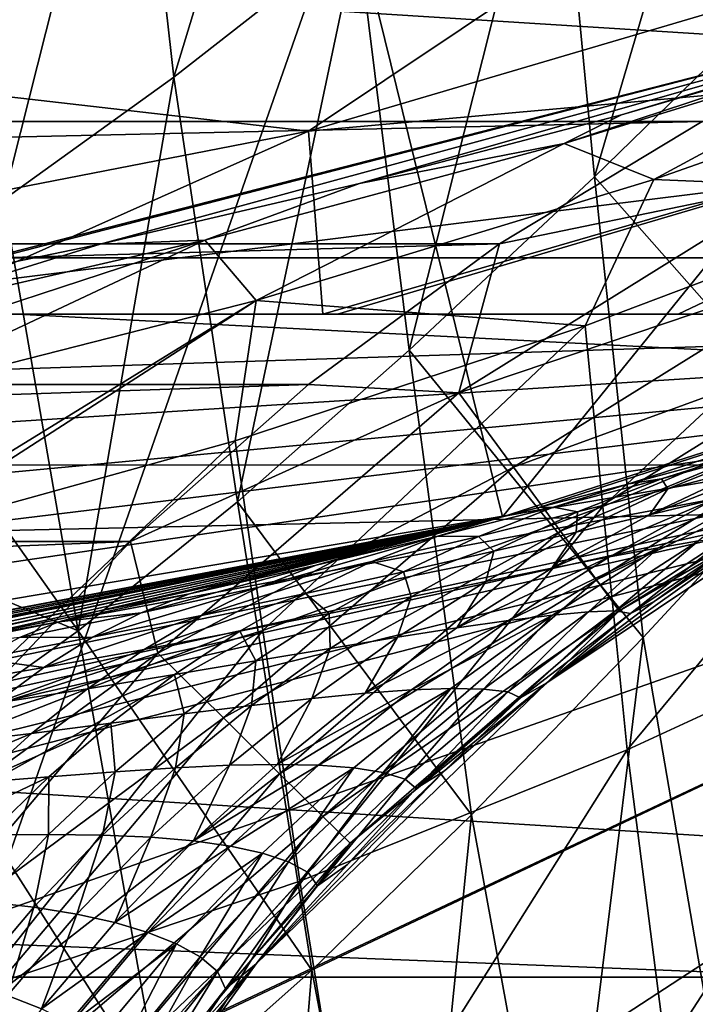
# Model space of a CAD drawing. Header units: metres. Extents: x -25 to 31, y -154 to 31.
# Tile 46 of 110: x 4.46 to 5.88, y -22.59 to -20.53. Entities that reach past the tile are written whole.
import ezdxf

# ---------------------------------------------------------------- set-up
doc = ezdxf.new("R2010")
doc.units = ezdxf.units.M
doc.layers.add('solid_FIT-WB-M-WASTE', color=7, linetype='CONTINUOUS')

msp = doc.modelspace()

# ---------------------------------------------------------------- linework, layer by layer
at = {"layer": 'solid_FIT-WB-M-WASTE'}
for points in [[(-15.000001, -77.891708, 125), (-14.999984, -138, 125), (15, -17.783419, 125)], [(5.305906, -19.801447, 125), (-15.000001, -77.891708, 125), (15, -17.783419, 125)], [(-14.999984, -138, 125), (15, -138, 125), (15, -17.783419, 125)], [(5.474273, -21.566057, 129.050003), (5.055322, -19.866899, 129.050003), (7.484507, -19.084864, 129.050003)], [(8.105427, -20.721109, 129.050003), (5.474273, -21.566057, 129.050003), (7.484507, -19.084864, 129.050003)], [(-15.871932, -19.185713, -5), (15.871919, -19.185724, -5), (13.342201, -21.023689, -5)], [(-15.871932, -19.185713, -5), (13.342201, -21.023689, -5), (-13.342213, -21.023682, -5)], [(5.117956, -19.555656, 102.616814), (4.696433, -19.845638, 102.763115), (4.786324, -20.645935, 103.798256)], [(5.117956, -19.555656, 102.616814), (4.786324, -20.645935, 103.798256), (5.170614, -20.344603, 103.661743)], [(6.033233, -19.610979, 103.42762), (5.586038, -19.999125, 103.535896), (5.666637, -20.854069, 104.514832)], [(6.033233, -19.610979, 103.42762), (5.666637, -20.854069, 104.514832), (6.083784, -20.447542, 104.418282)], [(5.305906, -19.801447, 125), (2.675925, -20.3246, 125), (-15.000001, -77.891708, 125)], [(4.696433, -19.845638, 102.763115), (4.304883, -20.091648, 102.913948), (4.430092, -20.902199, 103.938599)], [(4.696433, -19.845638, 102.763115), (4.430092, -20.902199, 103.938599), (4.786324, -20.645935, 103.798256)], [(2.758543, -22.078339, 129.050003), (2.547717, -20.34107, 129.050003), (5.055322, -19.866899, 129.050003)], [(5.474273, -21.566057, 129.050003), (2.758543, -22.078339, 129.050003), (5.055322, -19.866899, 129.050003)], [(3.747603, -20.607044, 113.05014), (2.292428, -20.37142, 113), (4.579071, -19.982044, 113)], [(3.747603, -20.607044, 113.05014), (4.579071, -19.982044, 113), (6.18635, -20.010593, 113.05014)], [(13.096085, -19.992561), (6.643843, -20.447721), (4.028679, -21.119179)], [(10.52577, -21.457355), (13.096085, -19.992561), (4.028679, -21.119179)], [(3.747603, -20.607044, 113.05014), (6.18635, -20.010593, 113.05014), (5.06805, -20.758459, 113.198257)], [(6.18635, -20.010593, 113.05014), (7.002661, -20.188152, 113.198257), (5.06805, -20.758459, 113.198257)], [(5.586038, -19.999125, 103.535896), (5.170614, -20.344603, 103.661743), (5.278719, -21.217031, 104.628296)], [(5.586038, -19.999125, 103.535896), (5.278719, -21.217031, 104.628296), (5.666637, -20.854069, 104.514832)], [(7.02161, -20.58297, 113.436897), (5.06805, -20.758459, 113.198257), (7.002661, -20.188152, 113.198257)], [(5.170614, -20.344603, 103.661743), (4.786324, -20.645935, 103.798256), (4.919513, -21.534439, 104.752243)], [(5.170614, -20.344603, 103.661743), (4.919513, -21.534439, 104.752243), (5.278719, -21.217031, 104.628296)], [(-5.892141, -20.738304, 158.550003), (6.7925, -20.346117, 158.550003), (-6.7925, -20.346117, 158.550003)], [(-5.892141, -20.738304, 158.550003), (5.89214, -20.738306, 158.550003), (6.7925, -20.346117, 158.550003)], [(4.028679, -21.119179), (6.643843, -20.447721), (4.09524, -21.106373, 95)], [(6.643843, -20.447721), (4.632153, -20.995075, 95.015472), (4.09524, -21.106373, 95)], [(6.643843, -20.447721), (5.174897, -20.867929, 95.062653), (4.632153, -20.995075, 95.015472)], [(6.643843, -20.447721), (5.723068, -20.724297, 95.142693), (5.174897, -20.867929, 95.062653)], [(6.083784, -20.447542, 104.418282), (5.666637, -20.854069, 104.514832), (6.152282, -21.404953, 105.337158)], [(6.643843, -20.447721), (6.276036, -20.563593, 95.256844), (5.723068, -20.724297, 95.142693)], [(6.364104, -20.55061, 95.806084), (5.603542, -20.784334, 95.854553), (6.276036, -20.563593, 95.256844)], [(5.790904, -20.860077, 96.886703), (5.603542, -20.784334, 95.854553), (6.364104, -20.55061, 95.806084)], [(6.636117, -20.562862, 96.837242), (5.790904, -20.860077, 96.886703), (6.364104, -20.55061, 95.806084)], [(5.603542, -20.784334, 95.854553), (5.723068, -20.724297, 95.142693), (6.276036, -20.563593, 95.256844)], [(6.392178, -20.885267, 97.906059), (5.790904, -20.860077, 96.886703), (6.636117, -20.562862, 96.837242)], [(7.02161, -20.58297, 113.436897), (5.097896, -21.141781, 113.43689), (5.06805, -20.758459, 113.198257)], [(7.02161, -20.58297, 113.436897), (5.128583, -21.141781, 113.442696), (5.097896, -21.141781, 113.43689)], [(7.02161, -20.58297, 113.436897), (5.842258, -21.141781, 113.605957), (5.128583, -21.141781, 113.442696)], [(7.02161, -20.58297, 113.436897), (6.314531, -21.141781, 113.75428), (5.842258, -21.141781, 113.605957)], [(3.747603, -20.607044, 113.05014), (5.06805, -20.758459, 113.198257), (3.100891, -21.141781, 113.198219)], [(4.786324, -20.645935, 103.798256), (4.430092, -20.902199, 103.938599), (4.586247, -21.804844, 104.880287)], [(4.786324, -20.645935, 103.798256), (4.586247, -21.804844, 104.880287), (4.919513, -21.534439, 104.752243)], [(5.603542, -20.784334, 95.854553), (5.174897, -20.867929, 95.062653), (5.723068, -20.724297, 95.142693)], [(5.550222, -21.546637, 144.905838), (5.474273, -21.566057, 129.050003), (8.105427, -20.721109, 129.050003)], [(5.738805, -21.497177, 144.950943), (5.550222, -21.546637, 144.905838), (8.105427, -20.721109, 129.050003)], [(5.985415, -21.429823, 145.026093), (5.738805, -21.497177, 144.950943), (8.105427, -20.721109, 129.050003)], [(-5.892141, -20.738304, 158.550003), (-5.468138, -20.994802, 158.550003), (5.89214, -20.738306, 158.550003)], [(-5.468138, -20.994802, 158.550003), (5.468137, -20.994802, 158.550003), (5.89214, -20.738306, 158.550003)], [(5.89214, -20.738306, 158.550003), (5.468137, -20.994802, 158.550003), (6.090539, -20.86648, 158.522934)], [(5.06805, -20.758459, 113.198257), (4.210156, -21.141781, 113.302086), (3.100891, -21.141781, 113.198219)], [(5.06805, -20.758459, 113.198257), (5.097896, -21.141781, 113.43689), (4.210156, -21.141781, 113.302086)], [(5.603542, -20.784334, 95.854553), (4.850937, -20.987034, 95.92952), (5.174897, -20.867929, 95.062653)], [(4.958487, -21.113441, 96.970993), (4.850937, -20.987034, 95.92952), (5.603542, -20.784334, 95.854553)], [(5.790904, -20.860077, 96.886703), (4.958487, -21.113441, 96.970993), (5.603542, -20.784334, 95.854553)], [(5.647472, -21.166063, 97.961388), (4.958487, -21.113441, 96.970993), (5.790904, -20.860077, 96.886703)], [(5.666637, -20.854069, 104.514832), (5.278719, -21.217031, 104.628296), (5.768535, -21.818716, 105.417183)], [(6.392178, -20.885267, 97.906059), (5.647472, -21.166063, 97.961388), (5.790904, -20.860077, 96.886703)], [(5.666637, -20.854069, 104.514832), (5.768535, -21.818716, 105.417183), (6.152282, -21.404953, 105.337158)], [(4.850937, -20.987034, 95.92952), (4.632153, -20.995075, 95.015472), (5.174897, -20.867929, 95.062653)], [(5.468137, -20.994802, 158.550003), (5.383083, -21.306522, 158.522903), (6.090539, -20.86648, 158.522934)], [(6.179461, -21.038, 158.443085), (6.090539, -20.86648, 158.522934), (5.383083, -21.306522, 158.522903)], [(5.684555, -21.544617, 99.016136), (5.647472, -21.166063, 97.961388), (6.392178, -20.885267, 97.906059)], [(6.409679, -21.241491, 98.960747), (5.684555, -21.544617, 99.016136), (6.392178, -20.885267, 97.906059)], [(4.430092, -20.902199, 103.938599), (4.096515, -21.112926, 104.076538), (4.586247, -21.804844, 104.880287)], [(-5.468138, -20.994802, 158.550003), (-5.067844, -21.288799, 158.550003), (5.468137, -20.994802, 158.550003)], [(-5.067844, -21.288799, 158.550003), (5.067843, -21.288799, 158.550003), (5.468137, -20.994802, 158.550003)], [(4.10536, -21.158524, 96.029381), (4.09524, -21.106373, 95), (4.632153, -20.995075, 95.015472)], [(4.850937, -20.987034, 95.92952), (4.10536, -21.158524, 96.029381), (4.632153, -20.995075, 95.015472)], [(4.118691, -21.227232, 96.564323), (4.10536, -21.158524, 96.029381), (4.850937, -20.987034, 95.92952)], [(4.137189, -21.322569, 97.08712), (4.118691, -21.227232, 96.564323), (4.850937, -20.987034, 95.92952)], [(4.958487, -21.113441, 96.970993), (4.137189, -21.322569, 97.08712), (4.850937, -20.987034, 95.92952)], [(5.468137, -20.994802, 158.550003), (5.067843, -21.288799, 158.550003), (5.383083, -21.306522, 158.522903)], [(-13.342213, -21.023682, -5), (13.342201, -21.023689, -5), (10.602073, -22.530115, -5)], [(-13.342213, -21.023682, -5), (10.602073, -22.530115, -5), (-10.602078, -22.530111, -5)], [(5.497579, -21.462128, 158.443024), (6.179461, -21.038, 158.443085), (5.383083, -21.306522, 158.522903)], [(6.255826, -21.185299, 158.315903), (6.179461, -21.038, 158.443085), (5.497579, -21.462128, 158.443024)], [(10.52577, -21.457355), (4.028679, -21.119179), (1.349988, -21.457575)], [(4.096515, -21.112926, 104.076538), (4.199669, -21.644573, 104.639198), (4.586247, -21.804844, 104.880287)], [(4.188465, -21.586838, 98.090134), (4.137189, -21.322569, 97.08712), (4.958487, -21.113441, 96.970993)], [(4.19242, -21.607224, 98.153336), (4.188465, -21.586838, 98.090134), (4.958487, -21.113441, 96.970993)], [(4.914781, -21.406881, 98.044815), (4.19242, -21.607224, 98.153336), (4.958487, -21.113441, 96.970993)], [(5.647472, -21.166063, 97.961388), (4.914781, -21.406881, 98.044815), (4.958487, -21.113441, 96.970993)], [(-7.978201, -21.141781, 106.778709), (6.805673, -21.141781, 113.963043), (7.978201, -21.141781, 106.778709)], [(-7.667503, -21.651499, 106.778709), (-7.978201, -21.141781, 106.778709), (7.978201, -21.141781, 106.778709)], [(-7.978201, -21.141781, 106.778709), (6.391062, -21.141781, 113.782372), (6.805673, -21.141781, 113.963043)], [(-7.978201, -21.141781, 106.778709), (6.314531, -21.141781, 113.75428), (6.391062, -21.141781, 113.782372)], [(-7.978201, -21.141781, 106.778709), (5.842258, -21.141781, 113.605957), (6.314531, -21.141781, 113.75428)], [(-7.978201, -21.141781, 106.778709), (5.128583, -21.141781, 113.442696), (5.842258, -21.141781, 113.605957)], [(-7.978201, -21.141781, 106.778709), (5.097896, -21.141781, 113.43689), (5.128583, -21.141781, 113.442696)], [(-7.978201, -21.141781, 106.778709), (4.210156, -21.141781, 113.302086), (5.097896, -21.141781, 113.43689)], [(-7.667503, -21.651499, 106.778709), (7.978201, -21.141781, 106.778709), (-7.364358, -22.120197, 106.778709)], [(-7.364358, -22.120197, 106.778709), (7.978201, -21.141781, 106.778709), (-7.064986, -22.550722, 106.778709)], [(-7.064986, -22.550722, 106.778709), (7.978201, -21.141781, 106.778709), (-6.771459, -22.937803, 106.778709)], [(-6.771459, -22.937803, 106.778709), (7.978201, -21.141781, 106.778709), (-6.493142, -23.269657, 106.778709)], [(-6.493142, -23.269657, 106.778709), (7.978201, -21.141781, 106.778709), (-6.236388, -23.543308, 106.778709)], [(-6.236388, -23.543308, 106.778709), (7.978201, -21.141781, 106.778709), (-6.001215, -23.765154, 106.778709)], [(-6.001215, -23.765154, 106.778709), (7.978201, -21.141781, 106.778709), (-5.78511, -23.943748, 106.778709)], [(-5.78511, -23.943748, 106.778709), (7.978201, -21.141781, 106.778709), (-5.586013, -24.086254, 106.778709)], [(-5.586013, -24.086254, 106.778709), (7.978201, -21.141781, 106.778709), (-5.509861, -24.135017, 106.778709)], [(-5.400887, -24.199436, 106.778709), (-5.509861, -24.135017, 106.778709), (7.978201, -21.141781, 106.778709)], [(-5.400887, -24.199436, 106.778709), (7.978201, -21.141781, 106.778709), (-5.060112, -24.358234, 106.778709)], [(-5.060112, -24.358234, 106.778709), (7.978201, -21.141781, 106.778709), (-4.743555, -24.447689, 106.778709)], [(-2.382707, -24.789381, 106.778709), (-4.743555, -24.447689, 106.778709), (7.978201, -21.141781, 106.778709)], [(-2.382707, -24.789381, 106.778709), (7.978201, -21.141781, 106.778709), (0.002378, -24.903631, 106.778709)], [(0.002378, -24.903631, 106.778709), (7.978201, -21.141781, 106.778709), (0.023243, -24.90362, 106.778709)], [(2.387459, -24.788925, 106.778709), (0.023243, -24.90362, 106.778709), (7.978201, -21.141781, 106.778709)], [(2.387459, -24.788925, 106.778709), (7.978201, -21.141781, 106.778709), (4.743559, -24.447689, 106.778709)], [(4.743559, -24.447689, 106.778709), (7.978201, -21.141781, 106.778709), (5.057549, -24.359184, 106.778709)], [(5.057549, -24.359184, 106.778709), (7.978201, -21.141781, 106.778709), (5.395263, -24.202578, 106.778709)], [(5.395263, -24.202578, 106.778709), (7.978201, -21.141781, 106.778709), (5.578517, -24.0912, 106.778709)], [(5.578517, -24.0912, 106.778709), (7.978201, -21.141781, 106.778709), (5.77533, -23.951244, 106.778709)], [(5.77533, -23.951244, 106.778709), (7.978201, -21.141781, 106.778709), (5.98878, -23.776091, 106.778709)], [(4.972682, -21.80373, 99.099861), (4.914781, -21.406881, 98.044815), (5.647472, -21.166063, 97.961388)], [(5.684555, -21.544617, 99.016136), (4.972682, -21.80373, 99.099861), (5.647472, -21.166063, 97.961388)], [(5.595901, -21.595751, 158.315826), (6.255826, -21.185299, 158.315903), (5.497579, -21.462128, 158.443024)], [(6.314419, -21.298317, 158.150085), (6.255826, -21.185299, 158.315903), (5.595901, -21.595751, 158.315826)], [(5.278719, -21.217031, 104.628296), (4.919513, -21.534439, 104.752243), (5.409531, -22.189627, 105.51284)], [(5.278719, -21.217031, 104.628296), (5.409531, -22.189627, 105.51284), (5.768535, -21.818716, 105.417183)], [(5.734931, -22.05364, 100.043961), (5.684555, -21.544617, 99.016136), (6.409679, -21.241491, 98.960747)], [(6.433352, -21.731333, 99.991768), (5.734931, -22.05364, 100.043961), (6.409679, -21.241491, 98.960747)], [(-5.067844, -21.288799, 158.550003), (-4.695453, -21.61738, 158.550003), (5.067843, -21.288799, 158.550003)], [(-4.695453, -21.61738, 158.550003), (4.695452, -21.617382, 158.550003), (5.067843, -21.288799, 158.550003)], [(5.067843, -21.288799, 158.550003), (4.695452, -21.617382, 158.550003), (5.383083, -21.306522, 158.522903)], [(4.695452, -21.617382, 158.550003), (4.752638, -21.851173, 158.522873), (5.383083, -21.306522, 158.522903)], [(5.497579, -21.462128, 158.443024), (5.383083, -21.306522, 158.522903), (4.752638, -21.851173, 158.522873)], [(5.671337, -21.698273, 158.149994), (6.314419, -21.298317, 158.150085), (5.595901, -21.595751, 158.315826)], [(6.351239, -21.369341, 157.956955), (6.314419, -21.298317, 158.150085), (5.671337, -21.698273, 158.149994)], [(5.718735, -21.762688, 157.956848), (6.351239, -21.369341, 157.956955), (5.671337, -21.698273, 158.149994)], [(5.718735, -21.762688, 157.956848), (6.270302, -21.443306, 157.75), (6.351239, -21.369341, 157.956955)], [(4.272144, -22.01811, 99.208595), (4.19242, -21.607224, 98.153336), (4.914781, -21.406881, 98.044815)], [(4.972682, -21.80373, 99.099861), (4.272144, -22.01811, 99.208595), (4.914781, -21.406881, 98.044815)], [(6.152282, -21.404953, 105.337158), (5.768535, -21.818716, 105.417183), (5.941776, -22.827971, 106.217941)], [(5.807312, -21.486248, 145.167526), (5.738805, -21.497177, 144.950943), (5.985415, -21.429823, 145.026093)], [(6.138909, -21.422594, 145.556519), (5.78187, -21.561615, 145.55658), (5.990363, -21.462503, 145.460129)], [(6.138909, -21.422594, 145.556519), (5.915819, -21.529697, 145.639694), (5.78187, -21.561615, 145.55658)], [(6.015087, -21.429548, 145.252472), (5.807312, -21.486248, 145.167526), (5.985415, -21.429823, 145.026093)], [(6.015087, -21.429548, 145.252472), (5.820622, -21.507151, 145.372849), (5.807312, -21.486248, 145.167526)], [(5.990363, -21.462503, 145.460129), (5.820622, -21.507151, 145.372849), (6.015087, -21.429548, 145.252472)], [(-9.548217, -21.909849), (10.52577, -21.457355), (1.349988, -21.457575)], [(-9.548217, -21.909849), (7.794191, -22.593374), (10.52577, -21.457355)], [(6.270302, -21.443306, 157.75), (5.567108, -21.913895, 157.75), (6.026723, -21.586124, 146.350006)], [(5.718735, -21.762688, 157.956848), (5.567108, -21.913895, 157.75), (6.270302, -21.443306, 157.75)], [(4.889922, -21.987082, 158.442978), (5.497579, -21.462128, 158.443024), (4.752638, -21.851173, 158.522873)], [(5.595901, -21.595751, 158.315826), (5.497579, -21.462128, 158.443024), (4.889922, -21.987082, 158.442978)], [(5.990363, -21.462503, 145.460129), (5.78187, -21.561615, 145.55658), (5.820622, -21.507151, 145.372849)], [(5.581165, -21.545584, 145.09465), (5.550222, -21.546637, 144.905838), (5.738805, -21.497177, 144.950943)], [(5.807312, -21.486248, 145.167526), (5.581165, -21.545584, 145.09465), (5.738805, -21.497177, 144.950943)], [(5.807312, -21.486248, 145.167526), (5.631145, -21.555628, 145.294006), (5.581165, -21.545584, 145.09465)], [(5.820622, -21.507151, 145.372849), (5.631145, -21.555628, 145.294006), (5.807312, -21.486248, 145.167526)], [(5.820622, -21.507151, 145.372849), (5.62835, -21.598009, 145.478638), (5.631145, -21.555628, 145.294006)], [(5.78187, -21.561615, 145.55658), (5.62835, -21.598009, 145.478638), (5.820622, -21.507151, 145.372849)], [(6.029627, -21.502747, 145.730515), (5.698133, -21.649887, 145.712173), (5.915819, -21.529697, 145.639694)], [(6.029627, -21.502747, 145.730515), (5.800559, -21.630644, 145.788788), (5.698133, -21.649887, 145.712173)], [(5.884294, -21.61628, 145.877533), (5.800559, -21.630644, 145.788788), (6.029627, -21.502747, 145.730515)], [(4.919513, -21.534439, 104.752243), (4.586247, -21.804844, 104.880287), (5.074858, -22.51528, 105.61866)], [(4.919513, -21.534439, 104.752243), (5.074858, -22.51528, 105.61866), (5.409531, -22.189627, 105.51284)], [(5.915819, -21.529697, 145.639694), (5.577633, -21.673697, 145.64032), (5.78187, -21.561615, 145.55658)], [(5.915819, -21.529697, 145.639694), (5.698133, -21.649887, 145.712173), (5.577633, -21.673697, 145.64032)], [(5.049948, -22.328766, 100.124336), (4.972682, -21.80373, 99.099861), (5.684555, -21.544617, 99.016136)], [(5.734931, -22.05364, 100.043961), (5.049948, -22.328766, 100.124336), (5.684555, -21.544617, 99.016136)], [(5.581165, -21.545584, 145.09465), (5.339199, -21.606325, 145.033066), (5.478603, -21.564959, 144.891068)], [(5.581165, -21.545584, 145.09465), (5.423771, -21.606922, 145.22348), (5.339199, -21.606325, 145.033066)], [(5.631145, -21.555628, 145.294006), (5.423771, -21.606922, 145.22348), (5.581165, -21.545584, 145.09465)], [(5.631145, -21.555628, 145.294006), (5.456189, -21.638199, 145.405457), (5.423771, -21.606922, 145.22348)], [(5.62835, -21.598009, 145.478638), (5.456189, -21.638199, 145.405457), (5.631145, -21.555628, 145.294006)], [(5.550222, -21.546637, 144.905838), (5.478603, -21.564959, 144.891068), (5.474273, -21.566057, 129.050003)], [(5.581165, -21.545584, 145.09465), (5.478603, -21.564959, 144.891068), (5.550222, -21.546637, 144.905838)], [(2.787049, -22.074757, 137.691269), (2.758543, -22.078339, 129.050003), (5.474273, -21.566057, 129.050003)], [(2.956219, -22.052738, 137.974167), (2.787049, -22.074757, 137.691269), (5.474273, -21.566057, 129.050003)], [(3.096564, -22.03347, 138.271805), (2.956219, -22.052738, 137.974167), (5.474273, -21.566057, 129.050003)], [(3.286204, -22.005985, 138.899338), (3.096564, -22.03347, 138.271805), (5.474273, -21.566057, 129.050003)], [(3.35, -21.996363, 139.550003), (3.286204, -22.005985, 138.899338), (5.474273, -21.566057, 129.050003)], [(3.450762, -21.980782, 144.7491), (3.35, -21.996363, 139.550003), (5.474273, -21.566057, 129.050003)], [(3.742872, -21.93293, 144.751007), (3.450762, -21.980782, 144.7491), (5.474273, -21.566057, 129.050003)], [(4.012654, -21.88518, 144.755829), (3.742872, -21.93293, 144.751007), (5.474273, -21.566057, 129.050003)], [(4.033566, -21.881336, 144.756348), (4.012654, -21.88518, 144.755829), (5.474273, -21.566057, 129.050003)], [(4.332827, -21.824049, 144.766556), (4.033566, -21.881336, 144.756348), (5.474273, -21.566057, 129.050003)], [(4.627439, -21.763485, 144.783264), (4.332827, -21.824049, 144.766556), (5.474273, -21.566057, 129.050003)], [(4.896503, -21.704533, 144.806198), (4.627439, -21.763485, 144.783264), (5.474273, -21.566057, 129.050003)], [(4.918004, -21.699671, 144.808411), (4.896503, -21.704533, 144.806198), (5.474273, -21.566057, 129.050003)], [(5.204761, -21.632683, 144.84407), (4.918004, -21.699671, 144.808411), (5.474273, -21.566057, 129.050003)], [(5.084173, -21.667274, 144.981812), (5.204761, -21.632683, 144.84407), (5.478603, -21.564959, 144.891068)], [(5.339199, -21.606325, 145.033066), (5.084173, -21.667274, 144.981812), (5.478603, -21.564959, 144.891068)], [(5.478603, -21.564959, 144.891068), (5.204761, -21.632683, 144.84407), (5.474273, -21.566057, 129.050003)], [(5.78187, -21.561615, 145.55658), (5.577633, -21.673697, 145.64032), (5.62835, -21.598009, 145.478638)], [(5.007808, -22.103786, 158.315765), (5.595901, -21.595751, 158.315826), (4.889922, -21.987082, 158.442978)], [(5.671337, -21.698273, 158.149994), (5.595901, -21.595751, 158.315826), (5.007808, -22.103786, 158.315765)], [(5.62835, -21.598009, 145.478638), (5.439218, -21.70178, 145.570496), (5.456189, -21.638199, 145.405457)], [(5.577633, -21.673697, 145.64032), (5.439218, -21.70178, 145.570496), (5.62835, -21.598009, 145.478638)], [(5.567108, -21.913895, 157.75), (5.792041, -21.743176, 146.350006), (6.026723, -21.586124, 146.350006)], [(6.026723, -21.586124, 146.350006), (5.792041, -21.743176, 146.350006), (5.982481, -21.606421, 146.145844)], [(-4.695453, -21.61738, 158.550003), (-4.354286, -21.977526, 158.550003), (4.695452, -21.617382, 158.550003)], [(-4.354286, -21.977526, 158.550003), (4.354285, -21.977526, 158.550003), (4.695452, -21.617382, 158.550003)], [(4.695452, -21.617382, 158.550003), (4.354285, -21.977526, 158.550003), (4.752638, -21.851173, 158.522873)], [(5.339199, -21.606325, 145.033066), (4.964684, -21.713551, 145.106842), (5.084173, -21.667274, 144.981812)], [(5.339199, -21.606325, 145.033066), (5.200758, -21.659939, 145.161209), (4.964684, -21.713551, 145.106842)], [(5.423771, -21.606922, 145.22348), (5.200758, -21.659939, 145.161209), (5.339199, -21.606325, 145.033066)], [(5.423771, -21.606922, 145.22348), (5.266797, -21.681341, 145.337479), (5.200758, -21.659939, 145.161209)], [(5.456189, -21.638199, 145.405457), (5.266797, -21.681341, 145.337479), (5.423771, -21.606922, 145.22348)], [(5.884294, -21.61628, 145.877533), (5.654548, -21.764791, 145.915131), (5.800559, -21.630644, 145.788788)], [(5.711103, -21.763083, 146.01506), (5.654548, -21.764791, 145.915131), (5.884294, -21.61628, 145.877533)], [(5.94696, -21.607569, 145.991226), (5.711103, -21.763083, 146.01506), (5.884294, -21.61628, 145.877533)], [(5.742175, -21.768442, 146.156738), (5.711103, -21.763083, 146.01506), (5.94696, -21.607569, 145.991226)], [(5.982481, -21.606421, 146.145844), (5.742175, -21.768442, 146.156738), (5.94696, -21.607569, 145.991226)], [(5.792041, -21.743176, 146.350006), (5.742175, -21.768442, 146.156738), (5.982481, -21.606421, 146.145844)], [(4.818773, -21.727369, 144.939972), (4.918004, -21.699671, 144.808411), (5.204761, -21.632683, 144.84407)], [(5.084173, -21.667274, 144.981812), (4.818773, -21.727369, 144.939972), (5.204761, -21.632683, 144.84407)], [(5.456189, -21.638199, 145.405457), (5.283379, -21.73362, 145.502502), (5.266797, -21.681341, 145.337479)], [(5.439218, -21.70178, 145.570496), (5.283379, -21.73362, 145.502502), (5.456189, -21.638199, 145.405457)], [(5.800559, -21.630644, 145.788788), (5.486975, -21.782898, 145.774643), (5.698133, -21.649887, 145.712173)], [(5.800559, -21.630644, 145.788788), (5.579035, -21.771626, 145.839661), (5.486975, -21.782898, 145.774643)], [(5.654548, -21.764791, 145.915131), (5.579035, -21.771626, 145.839661), (5.800559, -21.630644, 145.788788)], [(4.199669, -21.644573, 104.639198), (4.273923, -22.027267, 105.006569), (4.586247, -21.804844, 104.880287)], [(5.200758, -21.659939, 145.161209), (4.844536, -21.772425, 145.218689), (4.964684, -21.713551, 145.106842)], [(5.200758, -21.659939, 145.161209), (5.062125, -21.72644, 145.275162), (4.844536, -21.772425, 145.218689)], [(5.266797, -21.681341, 145.337479), (5.062125, -21.72644, 145.275162), (5.200758, -21.659939, 145.161209)], [(5.698133, -21.649887, 145.712173), (5.378801, -21.798428, 145.712158), (5.577633, -21.673697, 145.64032)], [(5.698133, -21.649887, 145.712173), (5.486975, -21.782898, 145.774643), (5.378801, -21.798428, 145.712158)], [(5.084173, -21.667274, 144.981812), (4.718077, -21.766752, 145.059937), (4.818773, -21.727369, 144.939972)], [(5.084173, -21.667274, 144.981812), (4.964684, -21.713551, 145.106842), (4.718077, -21.766752, 145.059937)], [(5.266797, -21.681341, 145.337479), (5.111143, -21.768492, 145.437164), (5.062125, -21.72644, 145.275162)], [(5.283379, -21.73362, 145.502502), (5.111143, -21.768492, 145.437164), (5.266797, -21.681341, 145.337479)], [(5.577633, -21.673697, 145.64032), (5.378801, -21.798428, 145.712158), (5.439218, -21.70178, 145.570496)], [(4.918004, -21.699671, 144.808411), (4.627439, -21.763485, 144.783264), (4.896503, -21.704533, 144.806198)], [(4.818773, -21.727369, 144.939972), (4.627439, -21.763485, 144.783264), (4.918004, -21.699671, 144.808411)], [(5.098248, -22.193319, 158.149902), (5.671337, -21.698273, 158.149994), (5.007808, -22.103786, 158.315765)], [(5.718735, -21.762688, 157.956848), (5.671337, -21.698273, 158.149994), (5.098248, -22.193319, 158.149902)], [(5.439218, -21.70178, 145.570496), (5.254375, -21.818058, 145.649307), (5.283379, -21.73362, 145.502502)], [(5.378801, -21.798428, 145.712158), (5.254375, -21.818058, 145.649307), (5.439218, -21.70178, 145.570496)], [(4.964684, -21.713551, 145.106842), (4.616357, -21.818336, 145.16803), (4.718077, -21.766752, 145.059937)], [(4.964684, -21.713551, 145.106842), (4.844536, -21.772425, 145.218689), (4.616357, -21.818336, 145.16803)], [(4.818773, -21.727369, 144.939972), (4.545627, -21.785694, 144.906586), (4.627439, -21.763485, 144.783264)], [(4.818773, -21.727369, 144.939972), (4.718077, -21.766752, 145.059937), (4.545627, -21.785694, 144.906586)], [(5.062125, -21.72644, 145.275162), (4.724514, -21.843561, 145.317673), (4.844536, -21.772425, 145.218689)], [(5.062125, -21.72644, 145.275162), (4.924153, -21.805483, 145.375366), (4.724514, -21.843561, 145.317673)], [(5.111143, -21.768492, 145.437164), (4.924153, -21.805483, 145.375366), (5.062125, -21.72644, 145.275162)], [(5.283379, -21.73362, 145.502502), (5.113839, -21.841393, 145.585999), (5.111143, -21.768492, 145.437164)], [(5.254375, -21.818058, 145.649307), (5.113839, -21.841393, 145.585999), (5.283379, -21.73362, 145.502502)], [(5.792041, -21.743176, 146.350006), (5.567107, -21.913897, 146.350006), (5.742175, -21.768442, 146.156738)], [(5.567108, -21.913895, 157.75), (5.567107, -21.913897, 146.350006), (5.792041, -21.743176, 146.350006)], [(5.816406, -22.683889, 101.020897), (5.734931, -22.05364, 100.043961), (6.433352, -21.731333, 99.991768)], [(6.490462, -22.342237, 100.975922), (5.816406, -22.683889, 101.020897), (6.433352, -21.731333, 99.991768)], [(4.545627, -21.785694, 144.906586), (4.332827, -21.824049, 144.766556), (4.627439, -21.763485, 144.783264)], [(4.718077, -21.766752, 145.059937), (4.46334, -21.818701, 145.02002), (4.545627, -21.785694, 144.906586)], [(4.718077, -21.766752, 145.059937), (4.616357, -21.818336, 145.16803), (4.46334, -21.818701, 145.02002)], [(5.155064, -22.249567, 157.956757), (5.718735, -21.762688, 157.956848), (5.098248, -22.193319, 158.149902)], [(5.155064, -22.249567, 157.956757), (5.567108, -21.913895, 157.75), (5.718735, -21.762688, 157.956848)], [(5.654548, -21.764791, 145.915131), (5.43428, -21.926552, 145.948608), (5.579035, -21.771626, 145.839661)], [(5.485217, -21.932365, 146.037247), (5.43428, -21.926552, 145.948608), (5.654548, -21.764791, 145.915131)], [(5.711103, -21.763083, 146.01506), (5.485217, -21.932365, 146.037247), (5.654548, -21.764791, 145.915131)], [(5.512204, -21.944836, 146.167572), (5.485217, -21.932365, 146.037247), (5.711103, -21.763083, 146.01506)], [(5.742175, -21.768442, 146.156738), (5.512204, -21.944836, 146.167572), (5.711103, -21.763083, 146.01506)], [(4.545627, -21.785694, 144.906586), (4.26753, -21.841419, 144.880386), (4.332827, -21.824049, 144.766556)], [(4.545627, -21.785694, 144.906586), (4.46334, -21.818701, 145.02002), (4.26753, -21.841419, 144.880386)], [(4.844536, -21.772425, 145.218689), (4.514327, -21.881794, 145.26442), (4.616357, -21.818336, 145.16803)], [(4.844536, -21.772425, 145.218689), (4.724514, -21.843561, 145.317673), (4.514327, -21.881794, 145.26442)], [(5.111143, -21.768492, 145.437164), (4.957876, -21.867792, 145.523346), (4.924153, -21.805483, 145.375366)], [(5.113839, -21.841393, 145.585999), (4.957876, -21.867792, 145.523346), (5.111143, -21.768492, 145.437164)], [(5.486975, -21.782898, 145.774643), (5.18664, -21.935446, 145.773041), (5.378801, -21.798428, 145.712158)], [(5.486975, -21.782898, 145.774643), (5.28358, -21.92845, 145.827911), (5.18664, -21.935446, 145.773041)], [(5.579035, -21.771626, 145.839661), (5.28358, -21.92845, 145.827911), (5.486975, -21.782898, 145.774643)], [(5.579035, -21.771626, 145.839661), (5.366241, -21.925455, 145.883667), (5.28358, -21.92845, 145.827911)], [(5.43428, -21.926552, 145.948608), (5.366241, -21.925455, 145.883667), (5.579035, -21.771626, 145.839661)], [(5.567107, -21.913897, 146.350006), (5.512204, -21.944836, 146.167572), (5.742175, -21.768442, 146.156738)], [(4.302846, -22.176342, 99.539886), (4.272144, -22.01811, 99.208595), (4.972682, -21.80373, 99.099861)], [(4.586247, -21.804844, 104.880287), (4.273923, -22.027267, 105.006569), (4.762168, -22.793787, 105.729248)], [(4.376438, -22.555626, 100.229362), (4.302846, -22.176342, 99.539886), (4.972682, -21.80373, 99.099861)], [(5.049948, -22.328766, 100.124336), (4.376438, -22.555626, 100.229362), (4.972682, -21.80373, 99.099861)], [(4.586247, -21.804844, 104.880287), (4.762168, -22.793787, 105.729248), (5.074858, -22.51528, 105.61866)], [(4.924153, -21.805483, 145.375366), (4.605501, -21.926218, 145.404373), (4.724514, -21.843561, 145.317673)], [(4.924153, -21.805483, 145.375366), (4.78782, -21.896402, 145.462509), (4.605501, -21.926218, 145.404373)], [(4.957876, -21.867792, 145.523346), (4.78782, -21.896402, 145.462509), (4.924153, -21.805483, 145.375366)], [(5.378801, -21.798428, 145.712158), (5.18664, -21.935446, 145.773041), (5.254375, -21.818058, 145.649307)], [(4.616357, -21.818336, 145.16803), (4.379755, -21.863377, 145.123077), (4.46334, -21.818701, 145.02002)], [(4.616357, -21.818336, 145.16803), (4.514327, -21.881794, 145.26442), (4.379755, -21.863377, 145.123077)], [(5.254375, -21.818058, 145.649307), (5.075089, -21.946379, 145.716064), (5.113839, -21.841393, 145.585999)], [(5.18664, -21.935446, 145.773041), (5.075089, -21.946379, 145.716064), (5.254375, -21.818058, 145.649307)], [(5.768535, -21.818716, 105.417183), (5.409531, -22.189627, 105.51284), (5.596968, -23.214121, 106.292709)], [(5.768535, -21.818716, 105.417183), (5.596968, -23.214121, 106.292709), (5.941776, -22.827971, 106.217941)], [(4.724514, -21.843561, 145.317673), (4.412762, -21.956331, 145.349518), (4.514327, -21.881794, 145.26442)], [(4.724514, -21.843561, 145.317673), (4.605501, -21.926218, 145.404373), (4.412762, -21.956331, 145.349518)], [(5.113839, -21.841393, 145.585999), (4.948797, -21.96093, 145.656952), (4.957876, -21.867792, 145.523346)], [(5.075089, -21.946379, 145.716064), (4.948797, -21.96093, 145.656952), (5.113839, -21.841393, 145.585999)], [(4.046855, -22.366396, 158.550003), (4.214527, -22.487188, 158.522842), (4.752638, -21.851173, 158.522873)], [(4.354285, -21.977526, 158.550003), (4.046855, -22.366396, 158.550003), (4.752638, -21.851173, 158.522873)], [(4.889922, -21.987082, 158.442978), (4.752638, -21.851173, 158.522873), (4.214527, -22.487188, 158.522842)], [(4.514327, -21.881794, 145.26442), (4.295509, -21.919415, 145.21579), (4.379755, -21.863377, 145.123077)], [(4.957876, -21.867792, 145.523346), (4.808153, -21.978531, 145.596954), (4.78782, -21.896402, 145.462509)], [(4.948797, -21.96093, 145.656952), (4.808153, -21.978531, 145.596954), (4.957876, -21.867792, 145.523346)], [(4.514327, -21.881794, 145.26442), (4.412762, -21.956331, 145.349518), (4.295509, -21.919415, 145.21579)], [(-9.548217, -21.909849), (-6.768194, -22.921638), (7.794191, -22.593374)], [(4.78782, -21.896402, 145.462509), (4.488442, -22.019468, 145.479523), (4.605501, -21.926218, 145.404373)], [(4.78782, -21.896402, 145.462509), (4.65419, -21.998369, 145.53746), (4.488442, -22.019468, 145.479523)], [(4.808153, -21.978531, 145.596954), (4.65419, -21.998369, 145.53746), (4.78782, -21.896402, 145.462509)], [(4.605501, -21.926218, 145.404373), (4.312488, -22.040943, 145.423996), (4.412762, -21.956331, 145.349518)], [(4.605501, -21.926218, 145.404373), (4.488442, -22.019468, 145.479523), (4.312488, -22.040943, 145.423996)], [(5.567108, -21.913895, 157.75), (4.958566, -22.501783, 157.75), (5.567107, -21.913897, 146.350006)], [(5.155064, -22.249567, 157.956757), (4.958566, -22.501783, 157.75), (5.567108, -21.913895, 157.75)], [(4.958566, -22.501783, 157.75), (5.352718, -22.097679, 146.350006), (5.567107, -21.913897, 146.350006)], [(5.28358, -21.92845, 145.827911), (5.002441, -22.084311, 145.823914), (5.18664, -21.935446, 145.773041)], [(5.28358, -21.92845, 145.827911), (5.089205, -22.08618, 145.872787), (5.002441, -22.084311, 145.823914)], [(5.366241, -21.925455, 145.883667), (5.089205, -22.08618, 145.872787), (5.28358, -21.92845, 145.827911)], [(5.366241, -21.925455, 145.883667), (5.16338, -22.091808, 145.921448), (5.089205, -22.08618, 145.872787)], [(5.224628, -22.101229, 145.978271), (5.16338, -22.091808, 145.921448), (5.366241, -21.925455, 145.883667)], [(5.43428, -21.926552, 145.948608), (5.224628, -22.101229, 145.978271), (5.366241, -21.925455, 145.883667)], [(5.27038, -22.115015, 146.057877), (5.224628, -22.101229, 145.978271), (5.43428, -21.926552, 145.948608)], [(5.485217, -21.932365, 146.037247), (5.27038, -22.115015, 146.057877), (5.43428, -21.926552, 145.948608)], [(5.567107, -21.913897, 146.350006), (5.352718, -22.097679, 146.350006), (5.512204, -21.944836, 146.167572)], [(5.075089, -21.946379, 145.716064), (4.902652, -22.086199, 145.771805), (4.948797, -21.96093, 145.656952)], [(5.002441, -22.084311, 145.823914), (4.902652, -22.086199, 145.771805), (5.075089, -21.946379, 145.716064)], [(5.18664, -21.935446, 145.773041), (5.002441, -22.084311, 145.823914), (5.075089, -21.946379, 145.716064)], [(5.29358, -22.135067, 146.178299), (5.27038, -22.115015, 146.057877), (5.485217, -21.932365, 146.037247)], [(5.512204, -21.944836, 146.167572), (5.29358, -22.135067, 146.178299), (5.485217, -21.932365, 146.037247)], [(5.352718, -22.097679, 146.350006), (5.29358, -22.135067, 146.178299), (5.512204, -21.944836, 146.167572)], [(4.948797, -21.96093, 145.656952), (4.789514, -22.091581, 145.716415), (4.808153, -21.978531, 145.596954)], [(4.902652, -22.086199, 145.771805), (4.789514, -22.091581, 145.716415), (4.948797, -21.96093, 145.656952)], [(4.371259, -22.600098, 158.442932), (4.889922, -21.987082, 158.442978), (4.214527, -22.487188, 158.522842)], [(5.007808, -22.103786, 158.315765), (4.889922, -21.987082, 158.442978), (4.371259, -22.600098, 158.442932)], [(4.808153, -21.978531, 145.596954), (4.663164, -22.099943, 145.659042), (4.65419, -21.998369, 145.53746)], [(4.789514, -22.091581, 145.716415), (4.663164, -22.099943, 145.659042), (4.808153, -21.978531, 145.596954)], [(4.65419, -21.998369, 145.53746), (4.374311, -22.122355, 145.544037), (4.488442, -22.019468, 145.479523)], [(4.65419, -21.998369, 145.53746), (4.524351, -22.110514, 145.601166), (4.374311, -22.122355, 145.544037)], [(4.663164, -22.099943, 145.659042), (4.524351, -22.110514, 145.601166), (4.65419, -21.998369, 145.53746)], [(4.488442, -22.019468, 145.479523), (4.214351, -22.134609, 145.488617), (4.312488, -22.040943, 145.423996)], [(4.488442, -22.019468, 145.479523), (4.374311, -22.122355, 145.544037), (4.214351, -22.134609, 145.488617)], [(4.273923, -22.027267, 105.006569), (4.458089, -22.976437, 105.803703), (4.762168, -22.793787, 105.729248)], [(5.154989, -22.975388, 101.094292), (5.049948, -22.328766, 100.124336), (5.734931, -22.05364, 100.043961)], [(5.816406, -22.683889, 101.020897), (5.154989, -22.975388, 101.094292), (5.734931, -22.05364, 100.043961)], [(4.789514, -22.091581, 145.716415), (4.637213, -22.232662, 145.765472), (4.663164, -22.099943, 145.659042)], [(4.738315, -22.236906, 145.817596), (4.637213, -22.232662, 145.765472), (4.789514, -22.091581, 145.716415)], [(4.902652, -22.086199, 145.771805), (4.738315, -22.236906, 145.817596), (4.789514, -22.091581, 145.716415)], [(4.827445, -22.244474, 145.865784), (4.738315, -22.236906, 145.817596), (4.902652, -22.086199, 145.771805)], [(5.002441, -22.084311, 145.823914), (4.827445, -22.244474, 145.865784), (4.902652, -22.086199, 145.771805)], [(5.089205, -22.08618, 145.872787), (4.827445, -22.244474, 145.865784), (5.002441, -22.084311, 145.823914)], [(5.089205, -22.08618, 145.872787), (4.90505, -22.255589, 145.910095), (4.827445, -22.244474, 145.865784)], [(5.16338, -22.091808, 145.921448), (4.90505, -22.255589, 145.910095), (5.089205, -22.08618, 145.872787)], [(5.16338, -22.091808, 145.921448), (4.971591, -22.270212, 145.953583), (4.90505, -22.255589, 145.910095)], [(5.026668, -22.288338, 146.004471), (4.971591, -22.270212, 145.953583), (5.16338, -22.091808, 145.921448)], [(5.224628, -22.101229, 145.978271), (5.026668, -22.288338, 146.004471), (5.16338, -22.091808, 145.921448)], [(4.524351, -22.110514, 145.601166), (4.264074, -22.234003, 145.598801), (4.374311, -22.122355, 145.544037)], [(4.524351, -22.110514, 145.601166), (4.399377, -22.232016, 145.654663), (4.264074, -22.234003, 145.598801)], [(4.50584, -22.697052, 158.315689), (5.007808, -22.103786, 158.315765), (4.371259, -22.600098, 158.442932)], [(4.524073, -22.231272, 145.710648), (4.399377, -22.232016, 145.654663), (4.524351, -22.110514, 145.601166)], [(5.098248, -22.193319, 158.149902), (5.007808, -22.103786, 158.315765), (4.50584, -22.697052, 158.315689)], [(4.663164, -22.099943, 145.659042), (4.524073, -22.231272, 145.710648), (4.524351, -22.110514, 145.601166)], [(4.637213, -22.232662, 145.765472), (4.524073, -22.231272, 145.710648), (4.663164, -22.099943, 145.659042)], [(4.958566, -22.501783, 157.75), (5.149632, -22.293871, 146.350006), (5.352718, -22.097679, 146.350006)], [(5.067606, -22.310493, 146.077057), (5.026668, -22.288338, 146.004471), (5.224628, -22.101229, 145.978271)], [(5.27038, -22.115015, 146.057877), (5.067606, -22.310493, 146.077057), (5.224628, -22.101229, 145.978271)], [(5.087258, -22.338495, 146.188858), (5.067606, -22.310493, 146.077057), (5.27038, -22.115015, 146.057877)], [(5.29358, -22.135067, 146.178299), (5.087258, -22.338495, 146.188858), (5.27038, -22.115015, 146.057877)], [(5.352718, -22.097679, 146.350006), (5.149632, -22.293871, 146.350006), (5.29358, -22.135067, 146.178299)], [(5.149632, -22.293871, 146.350006), (5.087258, -22.338495, 146.188858), (5.29358, -22.135067, 146.178299)], [(4.609079, -22.771425, 158.149826), (5.098248, -22.193319, 158.149902), (4.50584, -22.697052, 158.315689)], [(5.155064, -22.249567, 157.956757), (5.098248, -22.193319, 158.149902), (4.609079, -22.771425, 158.149826)], [(5.409531, -22.189627, 105.51284), (5.074858, -22.51528, 105.61866), (5.272158, -23.554237, 106.378502)], [(5.409531, -22.189627, 105.51284), (5.272158, -23.554237, 106.378502), (5.596968, -23.214121, 106.292709)], [(4.524073, -22.231272, 145.710648), (4.391962, -22.371794, 145.752838), (4.399377, -22.232016, 145.654663)], [(4.493025, -22.383465, 145.805176), (4.391962, -22.371794, 145.752838), (4.524073, -22.231272, 145.710648)], [(4.637213, -22.232662, 145.765472), (4.493025, -22.383465, 145.805176), (4.524073, -22.231272, 145.710648)], [(4.58322, -22.397816, 145.854492), (4.493025, -22.383465, 145.805176), (4.637213, -22.232662, 145.765472)], [(4.738315, -22.236906, 145.817596), (4.58322, -22.397816, 145.854492), (4.637213, -22.232662, 145.765472)], [(4.662774, -22.415277, 145.899597), (4.58322, -22.397816, 145.854492), (4.738315, -22.236906, 145.817596)], [(4.827445, -22.244474, 145.865784), (4.662774, -22.415277, 145.899597), (4.738315, -22.236906, 145.817596)], [(4.673927, -22.818144, 157.95665), (5.155064, -22.249567, 157.956757), (4.609079, -22.771425, 158.149826)], [(4.90505, -22.255589, 145.910095), (4.662774, -22.415277, 145.899597), (4.827445, -22.244474, 145.865784)], [(4.90505, -22.255589, 145.910095), (4.732194, -22.436031, 145.940643), (4.662774, -22.415277, 145.899597)], [(4.673927, -22.818144, 157.95665), (4.958566, -22.501783, 157.75), (5.155064, -22.249567, 157.956757)], [(4.971591, -22.270212, 145.953583), (4.732194, -22.436031, 145.940643), (4.90505, -22.255589, 145.910095)], [(4.971591, -22.270212, 145.953583), (4.791894, -22.460022, 145.980667), (4.732194, -22.436031, 145.940643)], [(4.841361, -22.487219, 146.027542), (4.791894, -22.460022, 145.980667), (4.971591, -22.270212, 145.953583)], [(5.026668, -22.288338, 146.004471), (4.841361, -22.487219, 146.027542), (4.971591, -22.270212, 145.953583)], [(4.877812, -22.518099, 146.094864), (4.841361, -22.487219, 146.027542), (5.026668, -22.288338, 146.004471)], [(5.067606, -22.310493, 146.077057), (4.877812, -22.518099, 146.094864), (5.026668, -22.288338, 146.004471)], [(4.958566, -22.501783, 157.75), (4.958567, -22.501781, 146.350006), (5.149632, -22.293871, 146.350006)], [(5.149632, -22.293871, 146.350006), (4.958567, -22.501781, 146.350006), (5.087258, -22.338495, 146.188858)], [(4.894116, -22.554363, 146.199203), (4.877812, -22.518099, 146.094864), (5.067606, -22.310493, 146.077057)], [(5.087258, -22.338495, 146.188858), (4.894116, -22.554363, 146.199203), (5.067606, -22.310493, 146.077057)], [(4.459017, -22.98123, 100.877838), (4.376438, -22.555626, 100.229362), (5.049948, -22.328766, 100.124336)], [(4.504409, -23.215178, 101.192589), (4.459017, -22.98123, 100.877838), (5.049948, -22.328766, 100.124336)], [(5.154989, -22.975388, 101.094292), (4.504409, -23.215178, 101.192589), (5.049948, -22.328766, 100.124336)], [(4.958567, -22.501781, 146.350006), (4.894116, -22.554363, 146.199203), (5.087258, -22.338495, 146.188858)], [(6.493948, -23.118114, 101.894341), (5.816406, -22.683889, 101.020897), (6.490462, -22.342237, 100.975922)], [(4.493025, -22.383465, 145.805176), (4.357931, -22.543268, 145.836533), (4.391962, -22.371794, 145.752838)], [(4.43835, -22.56818, 145.883453), (4.357931, -22.543268, 145.836533), (4.493025, -22.383465, 145.805176)], [(4.58322, -22.397816, 145.854492), (4.43835, -22.56818, 145.883453), (4.493025, -22.383465, 145.805176)], [(4.509381, -22.59594, 145.92627), (4.43835, -22.56818, 145.883453), (4.58322, -22.397816, 145.854492)], [(4.662774, -22.415277, 145.899597), (4.509381, -22.59594, 145.92627), (4.58322, -22.397816, 145.854492)], [(4.732194, -22.436031, 145.940643), (4.509381, -22.59594, 145.92627), (4.662774, -22.415277, 145.899597)], [(4.732194, -22.436031, 145.940643), (4.571539, -22.626711, 145.965225), (4.509381, -22.59594, 145.92627)], [(4.791894, -22.460022, 145.980667), (4.571539, -22.626711, 145.965225), (4.732194, -22.436031, 145.940643)], [(4.791894, -22.460022, 145.980667), (4.625136, -22.660425, 146.003265), (4.571539, -22.626711, 145.965225)], [(4.669508, -22.697037, 146.047791), (4.625136, -22.660425, 146.003265), (4.791894, -22.460022, 145.980667)], [(4.841361, -22.487219, 146.027542), (4.669508, -22.697037, 146.047791), (4.791894, -22.460022, 145.980667)], [(4.701777, -22.736975, 146.111389), (4.669508, -22.697037, 146.047791), (4.841361, -22.487219, 146.027542)], [(4.877812, -22.518099, 146.094864), (4.701777, -22.736975, 146.111389), (4.841361, -22.487219, 146.027542)], [(4.463983, -23.188314, 157.75), (4.780194, -22.720675, 146.350006), (4.958567, -22.501781, 146.350006)], [(4.958566, -22.501783, 157.75), (4.463983, -23.188314, 157.75), (4.958567, -22.501781, 146.350006)], [(4.673927, -22.818144, 157.95665), (4.463983, -23.188314, 157.75), (4.958566, -22.501783, 157.75)], [(4.958567, -22.501781, 146.350006), (4.780194, -22.720675, 146.350006), (4.894116, -22.554363, 146.199203)], [(4.714931, -22.781799, 146.209305), (4.701777, -22.736975, 146.111389), (4.877812, -22.518099, 146.094864)], [(4.894116, -22.554363, 146.199203), (4.714931, -22.781799, 146.209305), (4.877812, -22.518099, 146.094864)], [(5.074858, -22.51528, 105.61866), (4.762168, -22.793787, 105.729248), (4.965499, -23.845873, 106.470764)], [(5.074858, -22.51528, 105.61866), (4.965499, -23.845873, 106.470764), (5.272158, -23.554237, 106.378502)], [(-10.602078, -22.530111, -5), (10.602073, -22.530115, -5), (7.694773, -23.681227, -5)], [(-10.602078, -22.530111, -5), (7.694773, -23.681227, -5), (-7.69477, -23.681227, -5)], [(4.509381, -22.59594, 145.92627), (4.368001, -22.785599, 145.94664), (4.43835, -22.56818, 145.883453)], [(4.780194, -22.720675, 146.350006), (4.714931, -22.781799, 146.209305), (4.894116, -22.554363, 146.199203)]]:
    msp.add_3dface(points, dxfattribs=at)

doc.saveas('drawing.dxf')
